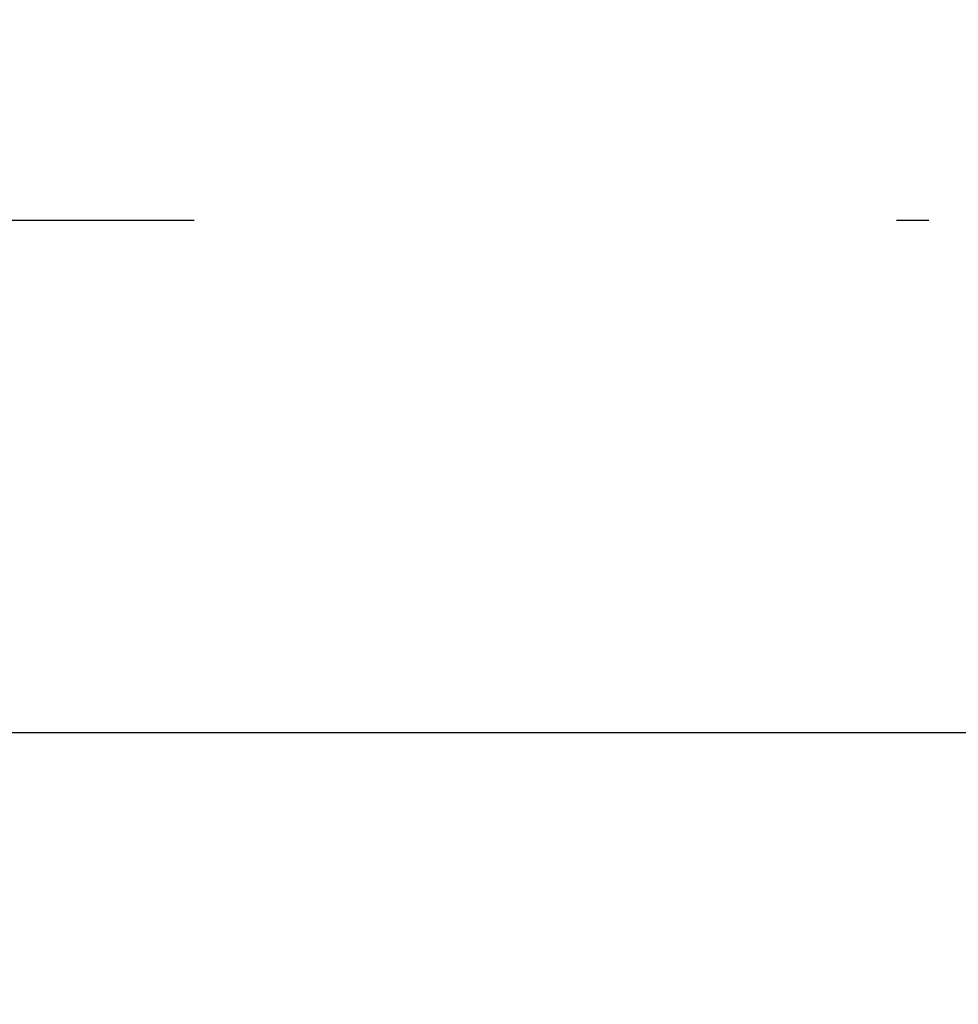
# Model space of a CAD drawing. Header units: inches. Extents: x 0 to 187, y 0 to 121.
# Tile 12 of 44: x 82.54 to 83.91, y 16.01 to 17.45. Entities that reach past the tile are written whole.
import ezdxf

# ---------------------------------------------------------------- set-up
doc = ezdxf.new("R2010")
doc.units = ezdxf.units.IN
doc.header["$LTSCALE"] = 10.270299
doc.header["$MEASUREMENT"] = 0
doc.linetypes.add('HIDDEN', pattern=[0.2, 0.1, -0.1])
doc.layers.get('0').update_dxf_attribs({"linetype": 'CONTINUOUS'})
doc.layers.add('DEFAULT_2', color=8, linetype='HIDDEN')
doc.layers.add('DIMENSIONS', color=7, linetype='CONTINUOUS')
doc.styles.get("Standard").update_dxf_attribs({"font": 'txt', "width": 0.8})
doc.dimstyles.new('DIMSTYLE_2', dxfattribs={"dimtxt": 0.933664, "dimasz": 1.098428, "dimexe": 0.09, "dimexo": 0.07, "dimgap": 0.0425, "dimtad": 0, "dimtih": 1, "dimtoh": 1, "dimzin": 4, "dimdsep": 46, "dimtxsty": 'Standard', "dimblk": '_FILLED', "dimblk1": '_FILLED', "dimblk2": '_FILLED', "dimcen": 0.09, "dimadec": 0, "dimazin": 0, "dimtfac": 1, "dimtofl": 0, "dimtmove": 0, "dimatfit": 3, "dimldrblk": '_FILLED', "dimfxl": 0, "dimtolj": 1, "dimtzin": 4, "dimarcsym": 0})

# ---------------------------------------------------------------- blocks, each defined once
blk = doc.blocks.new('_FILLED')
at = {"color": 0, "linetype": 'ByBlock'}
blk.add_solid([(0, 0), (-1, 0.2), (-1, -0.2)], dxfattribs=at)
blk = doc.blocks.new('*D16')
at = {"layer": 'DIMENSIONS', "color": 2, "linetype": 'Continuous'}
for p, q in [((71.2724, 17.5272), (71.2724, 19.7241)), ((71.2724, 16.4022), (71.2724, 13.8943)), ((71.2724, 13.8943), (72.1786, 13.8943))]:
    blk.add_line(p, q, dxfattribs=at)
at = {"layer": 'DIMENSIONS', "color": 2, "linetype": 'Continuous', "xscale": 1.0984277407, "yscale": 1.0984277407, "zscale": 1.0984277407}
for p, rotation in [((71.2724, 17.5272), 270), ((71.2724, 16.4022), 90)]:
    blk.add_blockref('_FILLED', p, dxfattribs=dict(at, rotation=rotation))
at = {"layer": 'DIMENSIONS', "color": 2, "linetype": 'Continuous', "insert": (72.6454, 14.3611), "char_height": 0.93366, "width": 2.987723, "attachment_point": 1, "line_spacing_factor": 0.9}
blk.add_mtext('1.13', dxfattribs=at)

msp = doc.modelspace()

# ---------------------------------------------------------------- linework, layer by layer
at = {"color": 3, "linetype": 'Continuous'}
msp.add_line((84.684, 16.4022), (55.7465, 16.4022), dxfattribs=at)
at = {"layer": 'DEFAULT_2', "color": 8, "linetype": 'HIDDEN'}
for p, q in [((83.8715, 78.2042), (83.8715, 17.1002)), ((57.1215, 17.1522), (83.8715, 17.1522))]:
    msp.add_line(p, q, dxfattribs=at)

# ---------------------------------------------------------------- dimensions: what is measured, and where the dimension line sits
at = {"layer": 'DIMENSIONS', "color": 2, "linetype": 'Continuous'}
dim = msp.add_linear_dim(base=(71.2723825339, 17.5272084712), p1=(84.664037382, 16.4022084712), p2=(57.496537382, 17.5272084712), angle=90, dimstyle='DIMSTYLE_2', dxfattribs=at)
dim.commit()
dim.dimension.update_dxf_attribs({"geometry": '*D16', "text_midpoint": (74.1392789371, 13.8942791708), "dimtype": 160})

doc.saveas('drawing.dxf')
